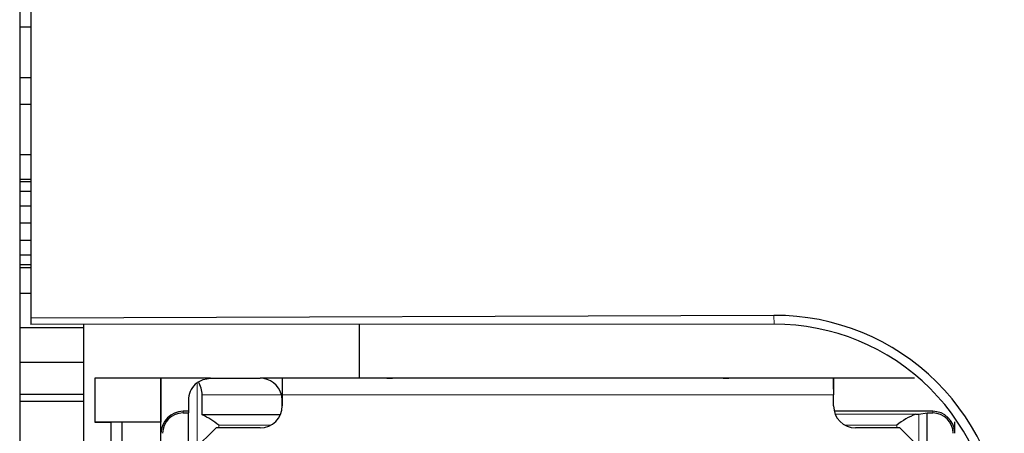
# Model space of a CAD drawing. Header units: millimetres. Extents: x 17 to 414, y 5 to 292.
# Tile 20 of 53: x 192.26 to 201.19, y 48.93 to 52.68. Entities that reach past the tile are written whole.
import ezdxf

# ---------------------------------------------------------------- set-up
doc = ezdxf.new("R2010")
doc.units = ezdxf.units.MM

msp = doc.modelspace()

# ---------------------------------------------------------------- linework, layer by layer
at = {"color": 7, "linetype": 'Continuous', "lineweight": 25}
for p, q in [((192.2616, 105.1973), (192.2616, 25.7902)), ((192.3616, 82.8699), (192.3616, 49.9713)), ((192.2616, 52.6152), (192.3616, 52.6152)), ((192.2616, 52.1569), (192.3616, 52.1569)), ((192.2616, 51.9151), (192.3616, 51.9151)), ((192.2616, 51.4569), (192.3616, 51.4569)), ((192.2616, 51.2341), (192.3616, 51.2341)), ((192.2616, 51.213), (192.3616, 51.213)), ((192.2616, 51.124), (192.3616, 51.124)), ((192.2616, 50.992), (192.3616, 50.992)), ((192.2616, 50.836), (192.3616, 50.836)), ((192.2616, 50.68), (192.3616, 50.68)), ((192.2616, 50.548), (192.3616, 50.548)), ((192.2616, 50.459), (192.3616, 50.459)), ((192.2616, 50.433), (192.3616, 50.433)), ((192.2616, 50.199), (192.3616, 50.199)), ((199.1018, 49.997), (192.3616, 49.9713)), ((192.3616, 49.9713), (192.3616, 49.9134)), ((199.102, 49.9176), (192.3616, 49.9134)), ((192.8419, 49.886), (192.8419, 49.9137)), ((195.3419, 49.426), (195.3419, 49.9153)), ((192.2616, 49.886), (192.8419, 49.886)), ((192.8419, 49.573), (192.8419, 49.886)), ((192.2616, 49.573), (192.8419, 49.573)), ((192.8419, 49.281), (192.8419, 49.573)), ((192.9419, 49.426), (192.9419, 49.026)), ((193.5419, 49.426), (192.9419, 49.426)), ((193.5419, 49.426), (193.5419, 49.026)), ((193.5419, 49.426), (193.5419, 49.426)), ((193.5419, 48.526), (193.5419, 49.426)), ((193.9909, 49.426), (193.5419, 49.426)), ((193.9909, 49.426), (194.4409, 49.426)), ((194.6419, 49.426), (194.4409, 49.426)), ((199.6419, 49.426), (194.6419, 49.426)), ((194.6419, 49.426), (194.6419, 49.276)), ((195.5419, 49.426), (195.5419, 49.426)), ((195.5919, 49.426), (195.5919, 49.426)), ((195.5919, 49.426), (195.6419, 49.426)), ((198.6419, 49.426), (198.6419, 49.426)), ((198.6419, 49.426), (198.6919, 49.426)), ((199.6419, 49.426), (199.6419, 49.276)), ((199.6419, 49.426), (199.6419, 49.426)), ((199.6419, 49.326), (199.6419, 49.426)), ((200.3754, 49.426), (199.6419, 49.426)), ((199.6419, 49.326), (199.6419, 49.326)), ((199.6419, 49.326), (199.6419, 49.276)), ((192.2616, 49.281), (192.8419, 49.281)), ((192.2616, 49.2183), (192.8419, 49.2183)), ((192.8419, 49.2183), (192.8419, 49.281)), ((192.8419, 26.475), (192.8419, 49.2183)), ((193.7919, 49.246), (193.7919, 49.1112)), ((193.9164, 49.0943), (193.9164, 49.276)), ((194.6406, 49.2359), (194.6406, 49.2359)), ((194.6409, 49.226), (194.6406, 49.2359)), ((194.6409, 49.1561), (194.6409, 49.226)), ((194.6409, 49.1561), (194.6409, 49.226)), ((194.6419, 49.276), (194.6419, 49.176)), ((199.6419, 49.176), (199.6419, 49.276)), ((199.6419, 49.176), (199.6419, 49.276)), ((193.7919, 49.126), (193.7429, 49.126)), ((193.7429, 49.1112), (193.7919, 49.1112)), ((193.7919, 48.526), (193.7919, 49.1112)), ((199.6419, 49.176), (199.6421, 49.1662)), ((200.5409, 49.126), (199.6482, 49.126)), ((200.4138, 49.1003), (200.4919, 49.1112)), ((200.4919, 49.1112), (200.5409, 49.1112)), ((200.4919, 48.526), (200.4919, 49.1112)), ((193.5419, 49.026), (192.9419, 49.026)), ((192.9419, 49.026), (193.0919, 49.026)), ((192.9419, 49.026), (192.9419, 49.026)), ((193.1919, 49.026), (193.0919, 49.026)), ((193.0919, 47.776), (193.0919, 49.026)), ((193.5419, 49.026), (193.1919, 49.026)), ((193.1919, 47.776), (193.1919, 49.026)), ((193.5419, 48.526), (193.5419, 49.026)), ((193.5419, 49.026), (193.5419, 49.026)), ((194.6244, 49.0943), (193.9164, 49.0943)), ((200.7419, 48.926), (200.7419, 49.0314)), ((194.0419, 48.976), (193.8419, 48.776)), ((194.4419, 48.976), (194.0419, 48.976)), ((200.2419, 48.976), (199.8419, 48.976)), ((200.4419, 48.776), (200.2419, 48.976)), ((200.7406, 48.9359), (200.7406, 48.9359)), ((200.7409, 48.926), (200.7406, 48.9359)), ((200.7419, 48.926), (200.7419, 48.926))]:
    msp.add_line(p, q, dxfattribs=at)
at = {"color": 8, "linetype": 'Continuous', "lineweight": 18}
for p, q in [((199.102, 49.9176), (199.1018, 49.997)), ((193.87, 48.8041), (193.87, 49.3853)), ((193.9164, 49.276), (194.6345, 49.276)), ((194.6409, 49.226), (194.6409, 49.226)), ((199.6419, 49.276), (194.6419, 49.276)), ((193.7429, 49.1112), (193.7429, 49.126)), ((199.6419, 49.176), (199.6419, 49.176)), ((200.5409, 49.1112), (200.5409, 49.126)), ((200.3875, 49.0989), (199.6573, 49.0989)), ((200.4138, 48.8041), (200.4138, 49.1003)), ((194.0684, 48.976), (194.0684, 48.999)), ((194.5349, 48.999), (194.0684, 48.999)), ((200.2153, 48.999), (199.7489, 48.999)), ((200.2153, 48.976), (200.2153, 48.999)), ((200.7409, 48.926), (200.7406, 48.9359))]:
    msp.add_line(p, q, dxfattribs=at)
at = {"color": 7, "linetype": 'Continuous', "lineweight": 25, "flags": 128}
for points in [[(193.87, 49.3853), (193.8754, 49.3893), (193.8821, 49.3939)], [(193.8821, 49.3939), (193.9252, 49.4149), (193.9909, 49.426)]]:
    msp.add_lwpolyline(points, dxfattribs=at)
at = {"color": 7, "linetype": 'Continuous', "lineweight": 25}
for centre, radius, start, end in [((199.1107, 47.9174), 2.0796, 0.04933, 90.24699), ((199.1042, 47.9173), 2.0003, 0.0512, 90.06456), ((193.9909, 49.226), 0.2, 127.1927, 174.26843), ((193.6471, 49.2616), 0.2697, 3.07144, 29.38042), ((194.4403, 49.2252), 0.2008, 14.65002, 89.82754), ((194.4409, 49.226), 0.2, 360, 14.47751), ((193.7429, 48.926), 0.2, 90, 180), ((193.7429, 48.926), 0.1852, 90, 180), ((194.4419, 49.176), 0.2, 270, 0), ((199.8419, 49.176), 0.2, 180, 270), ((200.5409, 48.926), 0.2, 2.82125, 90), ((200.5409, 48.926), 0.1852, 0, 90), ((193.5811, 48.3913), 0.7789, 51.27096, 64.50053), ((200.5883, 48.5549), 0.5799, 110.25695, 130.02876)]:
    msp.add_arc(centre, radius, start, end, dxfattribs=at)
msp.add_ellipse((200.2153, 49.1007), major_axis=(0.2, 0), ratio=0.017454, start_param=5.749481, end_param=6.15883, dxfattribs=at)

doc.saveas('drawing.dxf')
